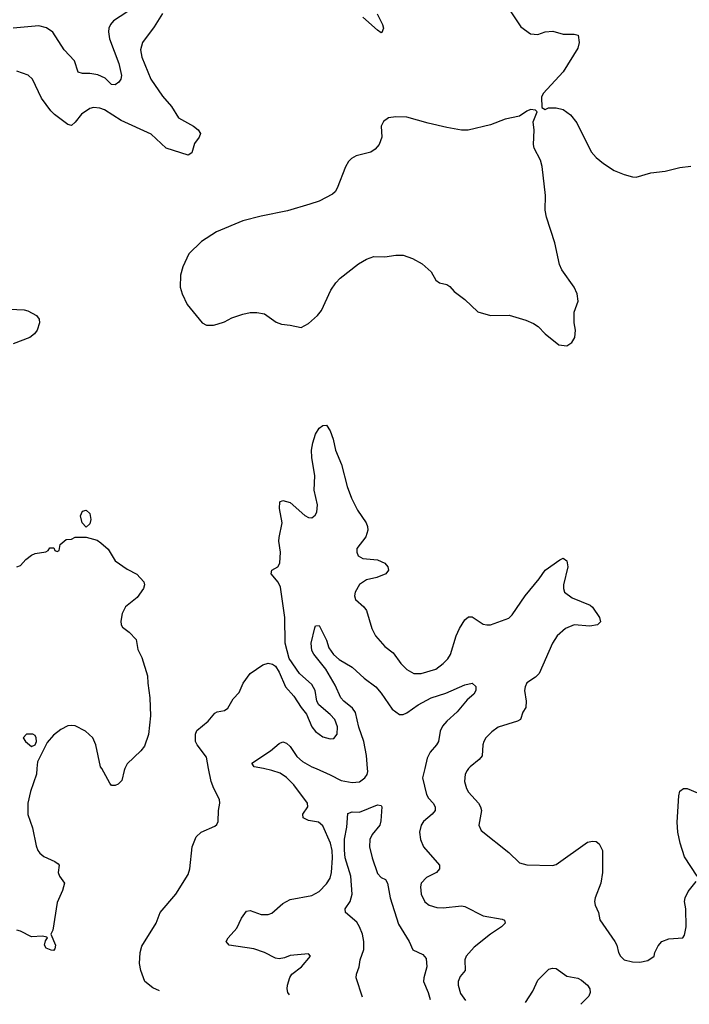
# Model space of a CAD drawing. Header units: inches. Extents: x 1843162 to 1959474, y 907081 to 1016326.
# Tile 228 of 256: x 1892025 to 1895702, y 908705 to 914116. Entities that reach past the tile are written whole.
import ezdxf

# ---------------------------------------------------------------- set-up
doc = ezdxf.new("R2010")
doc.units = ezdxf.units.IN
doc.header["$MEASUREMENT"] = 0
doc.layers.add('B8990', color=7, linetype='Continuous')
doc.layers.add('B8991', color=7, linetype='Continuous')

msp = doc.modelspace()

# ---------------------------------------------------------------- linework, layer by layer
at = {"layer": 'B8990', "color": 5}
for points, elevation in [([(1892118.9, 910000), (1892116.5, 909970), (1892084.9, 909875.1), (1892070.3, 909810), (1892068.8, 909748.8), (1892095.6, 909675.6), (1892115.6, 909575.6), (1892125.5, 909550), (1892135.3, 909535.3), (1892157.7, 909517.7), (1892218.8, 909490), (1892236.7, 909476.7), (1892242, 909470), (1892237, 909430), (1892243.7, 909410), (1892270.3, 909370), (1892260.3, 909330), (1892230, 909264), (1892206.9, 909113.1), (1892196, 909090), (1892220.7, 909030), (1892218.8, 909010), (1892210, 909001.2), (1892198, 909002), (1892170, 909014), (1892160.9, 909030), (1892166.3, 909053.7), (1892178, 909070), (1892173.6, 909073.6), (1892150, 909078.7), (1892090, 909076), (1892030, 909107.2), (1892010, 909112.2)], 680), ([(1892602.5, 910000), (1892598, 909990), (1892586, 909934), (1892565.4, 909914.6), (1892550, 909908), (1892530, 909908), (1892520.2, 909920.2), (1892475.1, 910000)], 680), ([(1892792.3, 908779.7), (1892755.4, 908795.4), (1892712.7, 908830), (1892689.5, 908890), (1892682, 908930), (1892687.3, 908990), (1892696.3, 909023.7), (1892773.6, 909150), (1892796.2, 909210), (1892882, 909310), (1892950, 909418.8), (1892959.7, 909450), (1892971.5, 909570), (1892994.1, 909625.8), (1893021.2, 909650), (1893096.9, 909683.1), (1893107.3, 909692.7), (1893114.5, 909710), (1893116.9, 909770), (1893124.2, 909810), (1893122.4, 909830), (1893090.8, 909890.8), (1893076.1, 909930), (1893062.3, 910000)], 680), ([(1893505.7, 908756.6), (1893497.4, 908770), (1893493, 908790), (1893494.7, 908810), (1893507.4, 908852.6), (1893518.4, 908870), (1893572.7, 908910), (1893622, 908970), (1893610, 908982), (1893550, 908977.6), (1893510, 908973.3), (1893479.9, 908960.1), (1893450, 908954.5), (1893430, 908958.4), (1893368.9, 908988.9), (1893310, 909009.8), (1893175.3, 909030), (1893158, 909050), (1893169.6, 909070), (1893217.2, 909122.8), (1893242.5, 909177.5), (1893270, 909217.3), (1893290, 909220.5), (1893350, 909198.3), (1893390, 909198.9), (1893410, 909205.3), (1893470, 909258.7), (1893510, 909280.3), (1893630, 909303.6), (1893670, 909324.9), (1893710, 909366.3), (1893730, 909398.4), (1893736.9, 909430), (1893743.1, 909510), (1893740.3, 909550), (1893730.8, 909590), (1893690, 909685.7), (1893665, 909705), (1893610, 909714.8), (1893582.4, 909730), (1893579.8, 909750), (1893607.3, 909790), (1893606.2, 909810), (1893530.8, 909910.8), (1893490, 909951.9), (1893455.2, 909975.2), (1893410, 909990.6), (1893362.8, 910000)], 660), ([(1893652.4, 910000), (1893730, 909966.8), (1893790, 909934.1), (1893850, 909923.2), (1893890, 909928.4), (1893920.4, 909950), (1893932.4, 909967.6), (1893936.1, 909983.9), (1893934.7, 910000)], 660), ([(1894248.8, 910000), (1894237.2, 909950), (1894258.2, 909858.2), (1894270, 909838), (1894296.1, 909810), (1894306.5, 909790), (1894306.3, 909770), (1894290.3, 909750), (1894241.7, 909710), (1894230.2, 909690), (1894219.5, 909650), (1894226, 909610), (1894241.5, 909570), (1894330.3, 909470), (1894330.3, 909450), (1894313.7, 909430), (1894258.2, 909401.8), (1894230.3, 909370), (1894225.5, 909350), (1894229, 909310), (1894250, 909268.4), (1894274, 909250), (1894316.1, 909236.1), (1894350, 909234.7), (1894450, 909245.3), (1894470, 909243.1), (1894570, 909191.3), (1894673.3, 909173.3), (1894687.1, 909167.1), (1894690.7, 909150), (1894670.5, 909130), (1894610.4, 909090), (1894520.7, 909019.3), (1894477.3, 908970), (1894468.9, 908948.9), (1894471.4, 908890), (1894442.7, 908857.3), (1894432, 908830), (1894432.8, 908810), (1894445.1, 908765.1), (1894473.6, 908725.3)], 660), ([(1894489.7, 910000), (1894481.5, 909990), (1894471.3, 909970), (1894467.9, 909930), (1894477.7, 909890), (1894488.9, 909870), (1894544.4, 909810), (1894555.8, 909790), (1894560.3, 909770), (1894546.4, 909690), (1894559.5, 909659.5), (1894710, 909539.3), (1894770, 909481.6), (1894810, 909472), (1894950, 909468.1), (1894970, 909473.6), (1895143.3, 909596.7), (1895170, 909602.3), (1895190, 909598.7), (1895207.6, 909587.6), (1895224.4, 909550), (1895225.5, 909430), (1895216.3, 909370), (1895185.5, 909290), (1895182, 909270), (1895184.9, 909250), (1895202.8, 909210), (1895210.4, 909170), (1895293, 909050), (1895303.8, 909030), (1895312.7, 908990), (1895323.8, 908970), (1895344.9, 908950), (1895390, 908937.6), (1895430, 908936.4), (1895474.5, 908945.5), (1895509, 908970), (1895512, 908990), (1895530, 909026.8), (1895550, 909050.4), (1895590, 909064.9), (1895666, 909070), (1895676, 909084), (1895683.7, 909130), (1895682.7, 909230), (1895676, 909270), (1895679.3, 909290), (1895695.3, 909324.7), (1895740.2, 909379.8)], 680), ([(1895745.2, 909410), (1895675.3, 909515.3), (1895651.6, 909590), (1895638.4, 909650), (1895634.2, 909705.8), (1895643.7, 909850), (1895650, 909876), (1895670, 909890.7), (1895690, 909890.7), (1895746.6, 909866.6)], 680), ([(1893907.2, 908743.7), (1893872.6, 908850), (1893874.7, 908870), (1893889.5, 908910), (1893894.5, 908950), (1893914.5, 909005.5), (1893915.2, 909050), (1893906.9, 909090), (1893891.5, 909131.5), (1893876.7, 909156.7), (1893814, 909210), (1893811.5, 909230), (1893838.8, 909270), (1893849.8, 909310), (1893843, 909410), (1893812.1, 909510), (1893807.6, 909552.4), (1893808, 909612), (1893821.6, 909678.4), (1893827, 909753), (1893850, 909762.4), (1893890, 909760.5), (1893990, 909800.5), (1894010, 909798), (1894013.4, 909790), (1894007.1, 909712.9), (1894002.8, 909690), (1893961.2, 909638.8), (1893947, 909610), (1893945.7, 909570), (1893961.2, 909510), (1893990, 909424.4), (1894010, 909401.1), (1894033, 909390), (1894045.3, 909370), (1894058.7, 909290), (1894104.4, 909144.4), (1894163.2, 909050), (1894184.4, 909004.4), (1894238.7, 908978.7), (1894256.3, 908956.3), (1894260.8, 908910), (1894243.5, 908850), (1894242.5, 908830), (1894268.6, 908770), (1894279.3, 908731.6)], 640), ([(1894802.5, 908714.7), (1894843.2, 908776.8), (1894870, 908837.6), (1894930, 908898.3), (1894950, 908904), (1894970, 908900.9), (1895030, 908860.3), (1895090, 908848.1), (1895110, 908837.6), (1895143.1, 908810), (1895155.2, 908790), (1895156.5, 908770), (1895150.2, 908750), (1895106.9, 908704.9)], 660)]:
    msp.add_lwpolyline(points, dxfattribs=dict(at, elevation=elevation))
at = {"layer": 'B8991', "color": 5}
for points, elevation in [([(1892655.9, 914184.1), (1892539.6, 914110), (1892523.6, 914090), (1892515.2, 914070), (1892513.5, 914050), (1892518.6, 914010), (1892570, 913875.8), (1892584.3, 913810), (1892581, 913790), (1892570, 913772.4), (1892550, 913758.4), (1892530, 913759.7), (1892493.8, 913793.8), (1892453.6, 913813.6), (1892410, 913821), (1892370, 913819.8), (1892346.9, 913826.9), (1892325.1, 913890), (1892270, 913949.7), (1892207, 914047), (1892172.1, 914072.1), (1892130, 914081.6), (1891989.1, 914069.1)], 660), ([(1894710, 914174.8), (1894776.5, 914076.5), (1894830, 914038.4), (1894870, 914035.3), (1894910, 914048.5), (1894952.7, 914052.7), (1895010, 914036.3), (1895070, 914036), (1895090.7, 914030.7), (1895097.3, 913990), (1895090, 913959), (1895010, 913829.4), (1894898.8, 913710), (1894891, 913690), (1894892.7, 913632.7), (1894910, 913622), (1894928.7, 913631.3), (1894970, 913630.8), (1895010, 913623), (1895050, 913593), (1895083.8, 913550), (1895163.1, 913390), (1895190, 913359.3), (1895230, 913325.5), (1895290, 913288), (1895344.7, 913264.7), (1895390, 913253), (1895410, 913250.6), (1895490, 913274.8), (1895570, 913284), (1895650, 913304), (1895710, 913311)], 720), ([(1892809.1, 914150), (1892763.1, 914076.9), (1892699.5, 913990), (1892688, 913950), (1892695.5, 913910), (1892744.5, 913790), (1892810, 913695.6), (1892858.4, 913638.4), (1892896.9, 913576.9), (1892979.6, 913530), (1893004.9, 913510), (1893017.4, 913490), (1893010.4, 913470), (1892984.8, 913435.2), (1892970, 913385.2), (1892950, 913371.8), (1892830, 913409.8), (1892746.1, 913486.1), (1892582.6, 913562.6), (1892490, 913619.8), (1892465.2, 913630), (1892430, 913633.1), (1892410, 913627.2), (1892363.5, 913596.5), (1892330, 913552.3), (1892310, 913534.5), (1892290, 913540.7), (1892215.7, 913595.7), (1892195.7, 913615.7), (1892144.2, 913684.2), (1892095.6, 913790), (1892071, 913811), (1892010, 913833.6)], 680), ([(1893988.4, 914148.4), (1894017.7, 914090), (1894022, 914070), (1894014, 914046), (1894010, 914044.5), (1893990, 914057.6), (1893909.9, 914129.9)], 680), ([(1891930, 912527.7), (1892050, 912521.7), (1892070, 912516.5), (1892117.3, 912490), (1892132.7, 912470), (1892134.4, 912450), (1892121.3, 912410), (1892106, 912390), (1892080.7, 912370), (1891990, 912335.1)], 680), ([(1893062.3, 910000), (1893050, 910062.7), (1892999.5, 910130), (1892989.5, 910150), (1892989.5, 910190), (1892998, 910210), (1893059, 910261), (1893095.9, 910304.1), (1893110, 910312.7), (1893150, 910319.3), (1893167, 910333), (1893196.6, 910383.4), (1893230, 910418.8), (1893251.2, 910470), (1893290, 910522.4), (1893359.3, 910570), (1893390, 910579.3), (1893414, 910574), (1893430, 910562.8), (1893450.3, 910530.3), (1893484.4, 910450), (1893530, 910398.4), (1893570, 910335.5), (1893600, 910300), (1893630, 910230.6), (1893650, 910203.8), (1893690, 910174.9), (1893730, 910164.4), (1893750, 910166.4), (1893767.3, 910190), (1893769.7, 910230), (1893754.8, 910270), (1893730, 910298.3), (1893667.3, 910350), (1893656.4, 910370), (1893647.8, 910430), (1893630, 910462), (1893562.2, 910522.2), (1893504.8, 910604.7), (1893482, 910690), (1893480.4, 910830), (1893456.6, 910996.6), (1893444.6, 911024.6), (1893405.1, 911070), (1893409.3, 911090), (1893442.7, 911110), (1893453.6, 911130), (1893457.3, 911190), (1893448.6, 911250), (1893449.8, 911270), (1893467.1, 911350), (1893451.6, 911430), (1893453.2, 911466.8), (1893470, 911473), (1893510, 911462.4), (1893590, 911390.4), (1893610, 911380.3), (1893630, 911378.4), (1893647.3, 911392.8), (1893656.4, 911410), (1893659.3, 911450), (1893641.4, 911530), (1893646.3, 911610), (1893629.8, 911710.2), (1893627.7, 911750), (1893634.5, 911790), (1893650, 911837.3), (1893670, 911870.4), (1893690, 911886), (1893710, 911887.3), (1893730, 911856), (1893746.7, 911810), (1893759, 911750), (1893792.4, 911672.4), (1893822.7, 911550), (1893846.8, 911486.8), (1893880.2, 911420.2), (1893927.2, 911350), (1893934.9, 911330), (1893937.4, 911310), (1893926.1, 911273.9), (1893877, 911210), (1893875.8, 911190), (1893884.4, 911170), (1893910, 911155.3), (1893990, 911146.7), (1894030.6, 911130), (1894047.3, 911110), (1894050.6, 911090), (1894034.8, 911070), (1893986, 911050), (1893930, 911037.1), (1893890, 911012.9), (1893866.7, 910970), (1893864.2, 910950), (1893869, 910930), (1893914.4, 910890), (1893928.5, 910870), (1893959.1, 910770), (1893978.5, 910730), (1894030, 910671.4), (1894076, 910636), (1894117.2, 910577.2), (1894150, 910544.9), (1894190, 910522.3), (1894230, 910523.2), (1894310, 910546.9), (1894350, 910577.6), (1894376, 910604), (1894390, 910627.7), (1894421.2, 910730), (1894439.1, 910770), (1894470, 910818.7), (1894490, 910834.9), (1894510, 910834.4), (1894570, 910794.4), (1894590, 910790.4), (1894610, 910790.4), (1894710, 910826.4), (1894730, 910845.5), (1894800.4, 910950), (1894877.3, 911042.7), (1894909.9, 911090.1), (1894990, 911147.3), (1895010, 911156), (1895030, 911142), (1895034.9, 911110), (1895010.5, 911010), (1895010.6, 910990), (1895017.3, 910970), (1895058.3, 910938.3), (1895158, 910898), (1895170, 910887.7), (1895208, 910830), (1895213.2, 910806.8), (1895198, 910790), (1895156.1, 910783.9), (1895069.7, 910789.7), (1895022.6, 910770), (1894975.8, 910730), (1894950, 910689.6), (1894877.1, 910522.9), (1894857.1, 910502.9), (1894810, 910471.1), (1894799.6, 910450), (1894797.2, 910430), (1894806.7, 910370), (1894803.8, 910336.2), (1894787.7, 910310), (1894774.8, 910270), (1894759.2, 910260.8), (1894652.6, 910227.4), (1894617.7, 910202.3), (1894585.3, 910170), (1894573.7, 910150), (1894568.5, 910130), (1894563.8, 910070), (1894548.2, 910050), (1894498, 910010), (1894489.7, 910000)], 680), ([(1892010, 911108.4), (1892030, 911116.3), (1892059.5, 911150), (1892090, 911173.4), (1892110, 911182), (1892168, 911192), (1892182, 911198), (1892190, 911214), (1892212.7, 911212.7), (1892218, 911198), (1892230, 911194), (1892242, 911198), (1892247.3, 911232.7), (1892280.4, 911259.6), (1892310, 911262), (1892330, 911272), (1892390, 911272), (1892450, 911254.8), (1892470, 911240.7), (1892510, 911206), (1892550, 911142.8), (1892615.6, 911095.6), (1892668.7, 911068.7), (1892705.8, 911025.8), (1892710.7, 911010), (1892704.9, 910990), (1892670, 910941.2), (1892606, 910890), (1892587.5, 910852.5), (1892581, 910810), (1892582.8, 910790), (1892590, 910778), (1892626, 910750), (1892664.7, 910710), (1892674.4, 910654.4), (1892694.8, 910610), (1892727.3, 910510), (1892727.7, 910470), (1892740.4, 910390), (1892743.1, 910290), (1892732.1, 910187.9), (1892710, 910124), (1892690, 910097.2), (1892614.2, 910025.8), (1892602.5, 910000)], 680), ([(1893934.7, 910000), (1893928.6, 910071.4), (1893914.2, 910150), (1893887.2, 910227.2), (1893869.2, 910309.2), (1893852.4, 910332.4), (1893805.3, 910370), (1893787.7, 910390), (1893758.1, 910458.1), (1893706.5, 910546.5), (1893640.4, 910630), (1893629.1, 910650), (1893625.3, 910690), (1893646.3, 910773.7), (1893650, 910784.7), (1893670, 910786), (1893710, 910706.8), (1893723.1, 910663.1), (1893747.4, 910627.4), (1893779.6, 910599.6), (1893850, 910558), (1893917, 910497), (1893980.4, 910450), (1894010, 910414.4), (1894070, 910326.4), (1894110, 910297.6), (1894130, 910298), (1894150, 910307.4), (1894213.3, 910350), (1894284, 910390), (1894365.3, 910414.7), (1894470, 910461.5), (1894510, 910470.4), (1894530, 910451), (1894530.4, 910430), (1894519.3, 910410), (1894481.7, 910378.3), (1894427.8, 910312.2), (1894370, 910261.7), (1894347, 910233), (1894334.1, 910205.9), (1894324.7, 910150), (1894314, 910130), (1894279.3, 910090), (1894262.2, 910057.8), (1894248.8, 910000)], 660), ([(1892475.1, 910000), (1892469.5, 910010), (1892442.9, 910130), (1892426.6, 910170), (1892385.8, 910205.8), (1892330, 910235.1), (1892310, 910238), (1892290, 910234.5), (1892250, 910214.7), (1892210, 910183.5), (1892176.7, 910143.3), (1892122, 910038), (1892118.9, 910000)], 680), ([(1893362.8, 910000), (1893312.7, 910010), (1893299.5, 910030), (1893401.8, 910098.2), (1893450, 910138.4), (1893470, 910146.7), (1893490, 910140.3), (1893510, 910122), (1893546.5, 910066.5), (1893578.5, 910038.5), (1893629.7, 910009.7), (1893652.4, 910000)], 660)]:
    msp.add_lwpolyline(points, dxfattribs=dict(at, elevation=elevation))
for points, elevation in [([(1894830, 913622), (1894810, 913614), (1894770, 913585.2), (1894690, 913569.6), (1894610, 913539.1), (1894488.2, 913508.2), (1894450, 913509.6), (1894370, 913523.9), (1894267, 913547), (1894150, 913580.4), (1894090, 913583), (1894050, 913576.2), (1894022.7, 913557.2), (1894008.9, 913531.1), (1894012.7, 913470), (1893999.3, 913430), (1893976.3, 913403.7), (1893952.7, 913387.3), (1893872.3, 913367.7), (1893847, 913353), (1893830, 913336), (1893813.3, 913306.7), (1893767.9, 913190), (1893757.7, 913170), (1893742.8, 913157.2), (1893670, 913119.5), (1893617.8, 913102.2), (1893494.8, 913065.2), (1893350, 913036.8), (1893250, 913009.8), (1893104.9, 912950), (1893022.5, 912897.5), (1892954, 912830), (1892921.6, 912758.4), (1892908.5, 912711.5), (1892906.6, 912646.6), (1892916.3, 912610), (1892944, 912550), (1893026.8, 912450), (1893050, 912437.3), (1893090, 912438), (1893110, 912443), (1893150, 912456.4), (1893190, 912478.4), (1893250, 912498), (1893290, 912507.7), (1893327.1, 912507.1), (1893370, 912498.8), (1893433.7, 912453.7), (1893462.5, 912442.5), (1893510, 912438), (1893570, 912424.9), (1893610, 912445.5), (1893660.7, 912490), (1893681.5, 912518.6), (1893734, 912630), (1893760.5, 912670), (1893785, 912695), (1893885.6, 912774.4), (1893930, 912800.3), (1893970, 912814.6), (1894030, 912812), (1894090, 912822.6), (1894130, 912821.1), (1894182.7, 912802.8), (1894234.1, 912774.1), (1894284, 912730), (1894310, 912684.7), (1894330.8, 912670.8), (1894370, 912660.7), (1894386, 912650), (1894410, 912622.8), (1894470, 912578.8), (1894541, 912510), (1894610, 912490.4), (1894712.3, 912492.3), (1894804.4, 912464.4), (1894846.2, 912446.2), (1894871, 912430), (1894911, 912390), (1894986, 912330), (1895030, 912324), (1895057.5, 912342.5), (1895072.7, 912370), (1895076, 912410), (1895069.1, 912450.9), (1895069.1, 912509.1), (1895092.3, 912570), (1895086, 912610), (1895070, 912646), (1895001.6, 912741.6), (1894988.2, 912770), (1894964.2, 912890), (1894916.9, 913030), (1894911.1, 913070), (1894913, 913150), (1894893.3, 913310), (1894884.2, 913344.2), (1894849.6, 913410), (1894847, 913430), (1894849.4, 913509.4), (1894845.2, 913554.8), (1894866, 913610), (1894858, 913618)], 720), ([(1892390, 911328), (1892368, 911350), (1892359, 911390), (1892370, 911414.8), (1892390, 911421), (1892410, 911402), (1892414.8, 911370), (1892410, 911346)], 680), ([(1892098, 910190), (1892062, 910190), (1892044.7, 910170), (1892056, 910150), (1892090, 910121), (1892110, 910131.3), (1892118, 910150), (1892116, 910170), (1892110, 910182)], 680)]:
    msp.add_lwpolyline(points, close=True, dxfattribs=dict(at, elevation=elevation))

doc.saveas('drawing.dxf')
